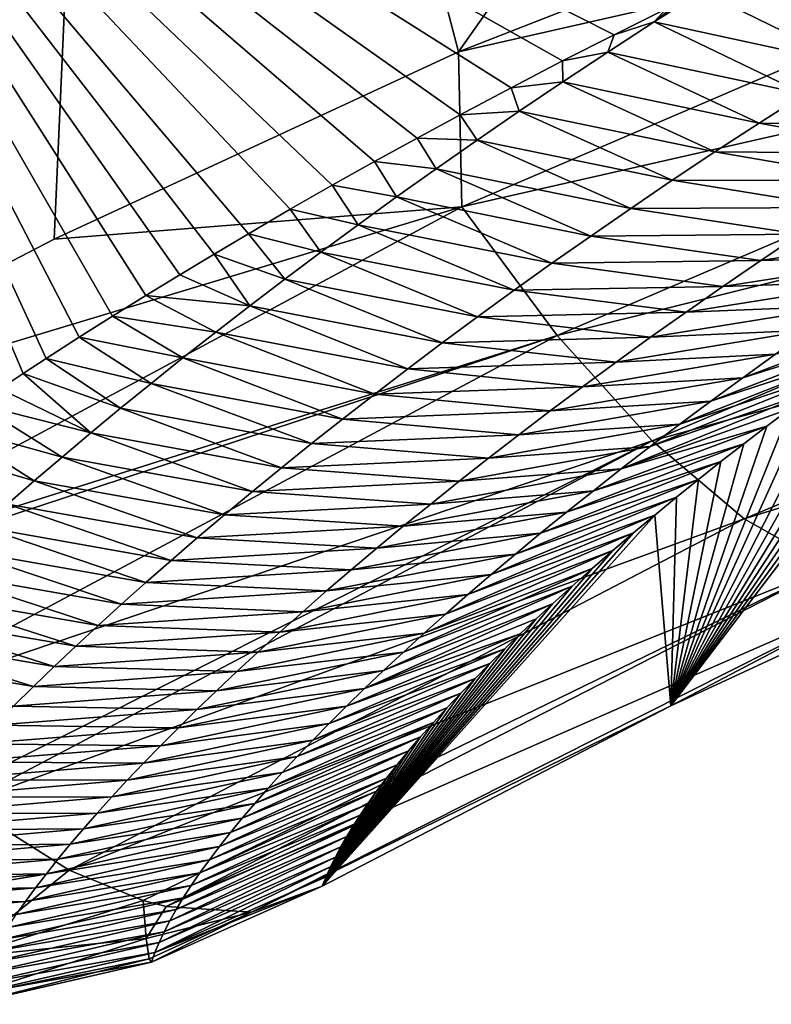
# Model space of a CAD drawing. Header units: metres. Extents: x -101 to 101, y -261 to 23.
# Tile 170 of 256: x 67.04 to 68.57, y -22.72 to -20.72. Entities that reach past the tile are written whole.
import ezdxf

# ---------------------------------------------------------------- set-up
doc = ezdxf.new("R2010")
doc.units = ezdxf.units.M
doc.layers.add('solid_505151_K2442K1000C34', color=7, linetype='CONTINUOUS')

msp = doc.modelspace()

# ---------------------------------------------------------------- linework, layer by layer
at = {"layer": 'solid_505151_K2442K1000C34'}
for points in [[(64.546516, -20.704044, 102.4142), (66.26152, -21.603632, 102.4142), (67.242874, -18.152449, 104.159546)], [(66.26152, -21.603632, 102.4142), (67.108452, -21.164774, 102.815361), (67.242874, -18.152449, 104.159546)], [(67.108452, -21.164774, 102.815361), (67.930946, -20.783598, 103.161095), (67.242874, -18.152449, 104.159546)], [(67.930946, -20.783598, 103.161095), (69.177139, -19.015293, 104.159546), (67.242874, -18.152449, 104.159546)], [(67.930946, -20.783598, 103.161095), (69.514107, -20.16501, 103.716919), (69.177139, -19.015293, 104.159546)], [(68.248001, -20.748791, 80.284798), (66.345963, -19.790234, 79.883408), (68.35347, -20.696463, 79.87841)], [(67.04493, -21.437912, 86.11644), (66.998199, -21.469011, 86.406654), (66.345963, -19.790234, 79.883408)], [(67.092064, -21.407021, 85.830811), (67.04493, -21.437912, 86.11644), (66.345963, -19.790234, 79.883408)], [(67.159019, -21.363962, 85.436798), (67.092064, -21.407021, 85.830811), (66.345963, -19.790234, 79.883408)], [(67.22673, -21.321293, 85.051071), (67.159019, -21.363962, 85.436798), (66.345963, -19.790234, 79.883408)], [(67.295128, -21.278965, 84.673119), (67.22673, -21.321293, 85.051071), (66.345963, -19.790234, 79.883408)], [(67.364159, -21.236923, 84.302429), (67.295128, -21.278965, 84.673119), (66.345963, -19.790234, 79.883408)], [(67.433746, -21.195108, 83.938499), (67.364159, -21.236923, 84.302429), (66.345963, -19.790234, 79.883408)], [(67.503853, -21.153454, 83.580811), (67.433746, -21.195108, 83.938499), (66.345963, -19.790234, 79.883408)], [(67.588646, -21.103813, 83.160103), (67.503853, -21.153454, 83.580811), (66.345963, -19.790234, 79.883408)], [(67.67421, -21.054903, 82.749886), (67.588646, -21.103813, 83.160103), (66.345963, -19.790234, 79.883408)], [(67.760445, -21.006668, 82.349609), (67.67421, -21.054903, 82.749886), (66.345963, -19.790234, 79.883408)], [(67.847244, -20.959034, 81.958649), (67.760445, -21.006668, 82.349609), (66.345963, -19.790234, 79.883408)], [(67.934525, -20.911917, 81.576408), (67.847244, -20.959034, 81.958649), (66.345963, -19.790234, 79.883408)], [(68.038475, -20.856609, 81.133743), (67.934525, -20.911917, 81.576408), (66.345963, -19.790234, 79.883408)], [(68.14296, -20.80213, 80.70295), (68.038475, -20.856609, 81.133743), (66.345963, -19.790234, 79.883408)], [(68.248001, -20.748791, 80.284798), (68.14296, -20.80213, 80.70295), (66.345963, -19.790234, 79.883408)], [(69.504166, -20.426065, 103.579361), (69.514107, -20.16501, 103.716919), (67.930946, -20.783598, 103.161095)], [(69.504166, -20.426065, 103.579361), (67.930946, -20.783598, 103.161095), (67.938087, -21.099098, 102.987411)], [(69.504166, -20.426065, 103.579361), (67.938087, -21.099098, 102.987411), (69.664024, -20.706636, 103.385201)], [(68.828865, -20.749001, 79.477478), (68.426697, -20.660748, 79.603409), (68.488098, -20.63113, 79.376953)], [(68.828865, -20.749001, 79.477478), (68.488098, -20.63113, 79.376953), (68.930412, -20.687735, 79.04731)], [(68.329025, -20.72287, 80.033707), (68.376495, -20.685184, 79.791351), (68.426697, -20.660748, 79.603409)], [(68.329025, -20.72287, 80.033707), (68.426697, -20.660748, 79.603409), (68.730446, -20.809584, 79.908318)], [(68.730446, -20.809584, 79.908318), (68.426697, -20.660748, 79.603409), (68.828865, -20.749001, 79.477478)], [(68.329025, -20.72287, 80.033707), (68.248001, -20.748791, 80.284798), (68.35347, -20.696463, 79.87841)], [(68.329025, -20.72287, 80.033707), (68.35347, -20.696463, 79.87841), (68.376495, -20.685184, 79.791351)], [(67.938087, -21.099098, 102.987411), (68.131775, -21.360647, 102.797546), (69.664024, -20.706636, 103.385201)], [(69.664024, -20.706636, 103.385201), (68.131775, -21.360647, 102.797546), (69.82444, -20.940765, 103.13736)], [(68.234779, -20.784101, 80.463234), (68.248001, -20.748791, 80.284798), (68.329025, -20.72287, 80.033707)], [(68.234779, -20.784101, 80.463234), (68.329025, -20.72287, 80.033707), (68.635056, -20.869473, 80.339783)], [(68.329025, -20.72287, 80.033707), (68.730446, -20.809584, 79.908318), (68.635056, -20.869473, 80.339783)], [(68.234779, -20.784101, 80.463234), (68.14296, -20.80213, 80.70295), (68.248001, -20.748791, 80.284798)], [(67.938087, -21.099098, 102.987411), (67.930946, -20.783598, 103.161095), (67.108452, -21.164774, 102.815361)], [(68.143417, -20.84458, 80.893288), (68.038475, -20.856609, 81.133743), (68.14296, -20.80213, 80.70295)], [(68.143417, -20.84458, 80.893288), (68.14296, -20.80213, 80.70295), (68.234779, -20.784101, 80.463234)], [(68.143417, -20.84458, 80.893288), (68.234779, -20.784101, 80.463234), (68.542587, -20.928654, 80.771858)], [(68.234779, -20.784101, 80.463234), (68.635056, -20.869473, 80.339783), (68.542587, -20.928654, 80.771858)], [(68.054825, -20.904293, 81.323845), (67.934525, -20.911917, 81.576408), (68.038475, -20.856609, 81.133743)], [(68.054825, -20.904293, 81.323845), (68.038475, -20.856609, 81.133743), (68.143417, -20.84458, 80.893288)], [(68.054825, -20.904293, 81.323845), (68.143417, -20.84458, 80.893288), (68.452942, -20.98712, 81.204498)], [(68.143417, -20.84458, 80.893288), (68.542587, -20.928654, 80.771858), (68.452942, -20.98712, 81.204498)], [(68.542587, -20.928654, 80.771858), (68.635056, -20.869473, 80.339783), (68.969337, -20.93392, 80.591064)], [(67.968925, -20.963236, 81.754883), (67.847244, -20.959034, 81.958649), (67.934525, -20.911917, 81.576408)], [(67.968925, -20.963236, 81.754883), (67.934525, -20.911917, 81.576408), (68.054825, -20.904293, 81.323845)], [(67.968925, -20.963236, 81.754883), (68.054825, -20.904293, 81.323845), (68.36602, -21.044861, 81.637688)], [(68.054825, -20.904293, 81.323845), (68.452942, -20.98712, 81.204498), (68.36602, -21.044861, 81.637688)], [(68.131775, -21.360647, 102.797546), (68.325401, -21.574469, 102.55513), (69.82444, -20.940765, 103.13736)], [(69.82444, -20.940765, 103.13736), (68.325401, -21.574469, 102.55513), (69.979706, -21.120142, 102.844627)], [(68.452942, -20.98712, 81.204498), (68.542587, -20.928654, 80.771858), (68.879478, -20.990034, 81.017479)], [(68.542587, -20.928654, 80.771858), (68.969337, -20.93392, 80.591064), (68.879478, -20.990034, 81.017479)], [(67.885651, -21.021399, 82.186378), (67.760445, -21.006668, 82.349609), (67.847244, -20.959034, 81.958649)], [(67.885651, -21.021399, 82.186378), (67.847244, -20.959034, 81.958649), (67.968925, -20.963236, 81.754883)], [(67.885651, -21.021399, 82.186378), (67.968925, -20.963236, 81.754883), (68.281761, -21.101864, 82.071396)], [(67.968925, -20.963236, 81.754883), (68.36602, -21.044861, 81.637688), (68.281761, -21.101864, 82.071396)], [(68.36602, -21.044861, 81.637688), (68.452942, -20.98712, 81.204498), (68.79232, -21.045502, 81.444504)], [(68.452942, -20.98712, 81.204498), (68.879478, -20.990034, 81.017479), (68.79232, -21.045502, 81.444504)], [(67.804924, -21.078773, 82.618317), (67.67421, -21.054903, 82.749886), (67.760445, -21.006668, 82.349609)], [(67.804924, -21.078773, 82.618317), (67.760445, -21.006668, 82.349609), (67.885651, -21.021399, 82.186378)], [(67.804924, -21.078773, 82.618317), (67.885651, -21.021399, 82.186378), (68.200081, -21.158123, 82.505608)], [(67.885651, -21.021399, 82.186378), (68.281761, -21.101864, 82.071396), (68.200081, -21.158123, 82.505608)], [(67.726677, -21.135353, 83.050682), (67.588646, -21.103813, 83.160103), (67.67421, -21.054903, 82.749886)], [(67.726677, -21.135353, 83.050682), (67.67421, -21.054903, 82.749886), (67.804924, -21.078773, 82.618317)], [(68.281761, -21.101864, 82.071396), (68.36602, -21.044861, 81.637688), (68.707764, -21.100311, 81.872108)], [(68.36602, -21.044861, 81.637688), (68.79232, -21.045502, 81.444504), (68.707764, -21.100311, 81.872108)], [(67.726677, -21.135353, 83.050682), (67.804924, -21.078773, 82.618317), (68.120918, -21.213627, 82.940308)], [(67.804924, -21.078773, 82.618317), (68.200081, -21.158123, 82.505608), (68.120918, -21.213627, 82.940308)], [(67.938087, -21.099098, 102.987411), (67.108452, -21.164774, 102.815361), (66.26152, -21.603632, 102.4142)], [(67.938087, -21.099098, 102.987411), (66.26152, -21.603632, 102.4142), (66.477531, -21.882179, 102.287598)], [(67.938087, -21.099098, 102.987411), (66.477531, -21.882179, 102.287598), (68.131775, -21.360647, 102.797546)], [(68.200081, -21.158123, 82.505608), (68.281761, -21.101864, 82.071396), (68.625755, -21.154451, 82.300262)], [(68.281761, -21.101864, 82.071396), (68.707764, -21.100311, 81.872108), (68.625755, -21.154451, 82.300262)], [(67.650841, -21.191128, 83.483459), (67.503853, -21.153454, 83.580811), (67.588646, -21.103813, 83.160103)], [(67.650841, -21.191128, 83.483459), (67.588646, -21.103813, 83.160103), (67.726677, -21.135353, 83.050682)], [(68.325401, -21.574469, 102.55513), (68.51207, -21.732979, 102.268768), (69.979706, -21.120142, 102.844627)], [(69.979706, -21.120142, 102.844627), (68.51207, -21.732979, 102.268768), (70.124306, -21.2384, 102.517395)], [(67.650841, -21.191128, 83.483459), (67.726677, -21.135353, 83.050682), (68.044197, -21.268366, 83.375458)], [(67.726677, -21.135353, 83.050682), (68.120918, -21.213627, 82.940308), (68.044197, -21.268366, 83.375458)], [(67.577347, -21.246092, 83.916626), (67.433746, -21.195108, 83.938499), (67.503853, -21.153454, 83.580811)], [(67.577347, -21.246092, 83.916626), (67.503853, -21.153454, 83.580811), (67.650841, -21.191128, 83.483459)], [(68.120918, -21.213627, 82.940308), (68.200081, -21.158123, 82.505608), (68.546227, -21.207914, 82.728951)], [(68.200081, -21.158123, 82.505608), (68.625755, -21.154451, 82.300262), (68.546227, -21.207914, 82.728951)], [(68.546227, -21.207914, 82.728951), (68.945129, -21.14781, 82.659386), (68.866745, -21.199234, 83.089928)], [(68.546227, -21.207914, 82.728951), (68.625755, -21.154451, 82.300262), (68.945129, -21.14781, 82.659386)], [(68.363243, -22.113413, 100.969261), (69.015091, -21.219341, 84.364716), (69.077003, -21.17816, 83.992523)], [(69.081268, -21.780769, 101.304375), (68.363243, -22.113413, 100.969261), (69.077003, -21.17816, 83.992523)], [(67.506142, -21.300238, 84.350174), (67.364159, -21.236923, 84.302429), (67.433746, -21.195108, 83.938499)], [(67.506142, -21.300238, 84.350174), (67.433746, -21.195108, 83.938499), (67.577347, -21.246092, 83.916626)], [(67.577347, -21.246092, 83.916626), (67.650841, -21.191128, 83.483459), (67.969856, -21.322332, 83.81105)], [(67.650841, -21.191128, 83.483459), (68.044197, -21.268366, 83.375458), (67.969856, -21.322332, 83.81105)], [(68.469109, -21.260689, 83.15815), (68.866745, -21.199234, 83.089928), (68.790741, -21.25001, 83.521004)], [(68.469109, -21.260689, 83.15815), (68.546227, -21.207914, 82.728951), (68.866745, -21.199234, 83.089928)], [(68.044197, -21.268366, 83.375458), (68.120918, -21.213627, 82.940308), (68.469109, -21.260689, 83.15815)], [(68.120918, -21.213627, 82.940308), (68.546227, -21.207914, 82.728951), (68.469109, -21.260689, 83.15815)], [(68.363243, -22.113413, 100.969261), (68.953537, -21.260885, 84.743912), (69.015091, -21.219341, 84.364716)], [(67.506142, -21.300238, 84.350174), (67.295128, -21.278965, 84.673119), (67.364159, -21.236923, 84.302429)], [(68.51207, -21.732979, 102.268768), (68.685158, -21.830551, 101.948624), (70.124306, -21.2384, 102.517395)], [(67.506142, -21.300238, 84.350174), (67.577347, -21.246092, 83.916626), (67.897827, -21.375517, 84.247063)], [(67.577347, -21.246092, 83.916626), (67.969856, -21.322332, 83.81105), (67.897827, -21.375517, 84.247063)], [(68.044197, -21.268366, 83.375458), (68.469109, -21.260689, 83.15815), (68.394341, -21.312761, 83.587822)], [(68.363243, -22.113413, 100.969261), (68.892372, -21.302778, 85.130249), (68.953537, -21.260885, 84.743912)], [(68.394341, -21.312761, 83.587822), (68.790741, -21.25001, 83.521004), (68.717064, -21.300123, 83.952599)], [(68.394341, -21.312761, 83.587822), (68.469109, -21.260689, 83.15815), (68.790741, -21.25001, 83.521004)], [(67.437187, -21.353558, 84.784088), (67.22673, -21.321293, 85.051071), (67.295128, -21.278965, 84.673119)], [(67.437187, -21.353558, 84.784088), (67.295128, -21.278965, 84.673119), (67.506142, -21.300238, 84.350174)], [(67.969856, -21.322332, 83.81105), (68.044197, -21.268366, 83.375458), (68.394341, -21.312761, 83.587822)], [(67.437187, -21.353558, 84.784088), (67.506142, -21.300238, 84.350174), (67.828079, -21.427912, 84.683487)], [(67.506142, -21.300238, 84.350174), (67.897827, -21.375517, 84.247063), (67.828079, -21.427912, 84.683487)], [(68.321854, -21.364126, 84.017967), (68.717064, -21.300123, 83.952599), (68.645653, -21.349564, 84.384689)], [(68.321854, -21.364126, 84.017967), (68.394341, -21.312761, 83.587822), (68.717064, -21.300123, 83.952599)], [(68.363243, -22.113413, 100.969261), (68.831734, -21.344971, 85.524284), (68.892372, -21.302778, 85.130249)], [(68.50946, -21.44639, 85.250267), (68.892372, -21.302778, 85.130249), (68.831734, -21.344971, 85.524284)], [(68.50946, -21.44639, 85.250267), (68.576469, -21.398323, 84.817245), (68.892372, -21.302778, 85.130249)], [(67.370422, -21.406044, 85.218353), (67.159019, -21.363962, 85.436798), (67.22673, -21.321293, 85.051071)], [(67.370422, -21.406044, 85.218353), (67.22673, -21.321293, 85.051071), (67.437187, -21.353558, 84.784088)], [(67.897827, -21.375517, 84.247063), (67.969856, -21.322332, 83.81105), (68.321854, -21.364126, 84.017967)], [(67.969856, -21.322332, 83.81105), (68.394341, -21.312761, 83.587822), (68.321854, -21.364126, 84.017967)], [(66.477531, -21.882179, 102.287598), (66.492592, -21.899836, 102.27681), (68.131775, -21.360647, 102.797546)], [(66.492592, -21.899836, 102.27681), (66.70166, -22.121971, 102.102547), (68.131775, -21.360647, 102.797546)], [(68.131775, -21.360647, 102.797546), (66.70166, -22.121971, 102.102547), (68.325401, -21.574469, 102.55513)], [(67.370422, -21.406044, 85.218353), (67.437187, -21.353558, 84.784088), (67.760544, -21.479509, 85.1203)], [(67.437187, -21.353558, 84.784088), (67.828079, -21.427912, 84.683487), (67.760544, -21.479509, 85.1203)], [(68.251602, -21.414774, 84.448547), (68.645653, -21.349564, 84.384689), (68.576469, -21.398323, 84.817245)], [(68.251602, -21.414774, 84.448547), (68.321854, -21.364126, 84.017967), (68.645653, -21.349564, 84.384689)], [(68.363243, -22.113413, 100.969261), (68.771774, -21.387405, 85.926575), (68.831734, -21.344971, 85.524284)], [(68.44458, -21.493753, 85.683716), (68.831734, -21.344971, 85.524284), (68.771774, -21.387405, 85.926575)], [(68.44458, -21.493753, 85.683716), (68.50946, -21.44639, 85.250267), (68.831734, -21.344971, 85.524284)], [(67.305801, -21.457691, 85.652962), (67.092064, -21.407021, 85.830811), (67.159019, -21.363962, 85.436798)], [(67.305801, -21.457691, 85.652962), (67.159019, -21.363962, 85.436798), (67.370422, -21.406044, 85.218353)], [(67.828079, -21.427912, 84.683487), (67.897827, -21.375517, 84.247063), (68.251602, -21.414774, 84.448547)], [(67.897827, -21.375517, 84.247063), (68.321854, -21.364126, 84.017967), (68.251602, -21.414774, 84.448547)], [(68.183548, -21.464693, 84.879555), (68.576469, -21.398323, 84.817245), (68.50946, -21.44639, 85.250267)], [(68.183548, -21.464693, 84.879555), (68.251602, -21.414774, 84.448547), (68.576469, -21.398323, 84.817245)], [(68.363243, -22.113413, 100.969261), (68.712624, -21.430033, 86.337692), (68.771774, -21.387405, 85.926575)], [(68.38179, -21.540407, 86.117584), (68.771774, -21.387405, 85.926575), (68.712624, -21.430033, 86.337692)], [(68.38179, -21.540407, 86.117584), (68.44458, -21.493753, 85.683716), (68.771774, -21.387405, 85.926575)], [(67.243279, -21.508492, 86.087898), (67.04493, -21.437912, 86.11644), (67.092064, -21.407021, 85.830811)], [(67.243279, -21.508492, 86.087898), (67.092064, -21.407021, 85.830811), (67.305801, -21.457691, 85.652962)], [(67.305801, -21.457691, 85.652962), (67.370422, -21.406044, 85.218353), (67.69519, -21.5303, 85.557487)], [(67.370422, -21.406044, 85.218353), (67.760544, -21.479509, 85.1203), (67.69519, -21.5303, 85.557487)], [(67.828079, -21.427912, 84.683487), (68.251602, -21.414774, 84.448547), (68.183548, -21.464693, 84.879555)], [(67.182808, -21.558437, 86.523148), (66.998199, -21.469011, 86.406654), (67.04493, -21.437912, 86.11644)], [(67.182808, -21.558437, 86.523148), (67.04493, -21.437912, 86.11644), (67.243279, -21.508492, 86.087898)], [(67.760544, -21.479509, 85.1203), (67.828079, -21.427912, 84.683487), (68.183548, -21.464693, 84.879555)], [(68.321045, -21.586338, 86.551849), (68.712624, -21.430033, 86.337692), (68.654411, -21.472795, 86.758179)], [(68.321045, -21.586338, 86.551849), (68.38179, -21.540407, 86.117584), (68.712624, -21.430033, 86.337692)], [(68.363243, -22.113413, 100.969261), (68.654411, -21.472795, 86.758179), (68.712624, -21.430033, 86.337692)], [(67.243279, -21.508492, 86.087898), (67.305801, -21.457691, 85.652962), (67.631958, -21.580278, 85.995033)], [(67.305801, -21.457691, 85.652962), (67.69519, -21.5303, 85.557487), (67.631958, -21.580278, 85.995033)], [(68.117638, -21.513876, 85.310974), (68.50946, -21.44639, 85.250267), (68.44458, -21.493753, 85.683716)], [(68.117638, -21.513876, 85.310974), (68.183548, -21.464693, 84.879555), (68.50946, -21.44639, 85.250267)], [(67.182808, -21.558437, 86.523148), (66.951767, -21.500202, 86.701286), (66.998199, -21.469011, 86.406654)], [(67.69519, -21.5303, 85.557487), (67.760544, -21.479509, 85.1203), (68.117638, -21.513876, 85.310974)], [(67.760544, -21.479509, 85.1203), (68.183548, -21.464693, 84.879555), (68.117638, -21.513876, 85.310974)], [(68.262306, -21.631538, 86.986496), (68.654411, -21.472795, 86.758179), (68.60643, -21.508598, 87.115112)], [(68.262306, -21.631538, 86.986496), (68.321045, -21.586338, 86.551849), (68.654411, -21.472795, 86.758179)], [(68.363243, -22.113413, 100.969261), (68.60643, -21.508598, 87.115112), (68.654411, -21.472795, 86.758179)], [(67.124359, -21.607523, 86.958702), (66.889252, -21.542667, 87.108421), (66.951767, -21.500202, 86.701286)], [(67.124359, -21.607523, 86.958702), (66.951767, -21.500202, 86.701286), (67.182808, -21.558437, 86.523148)], [(68.053825, -21.562317, 85.742783), (68.44458, -21.493753, 85.683716), (68.38179, -21.540407, 86.117584)], [(68.053825, -21.562317, 85.742783), (68.117638, -21.513876, 85.310974), (68.44458, -21.493753, 85.683716)], [(67.182808, -21.558437, 86.523148), (67.243279, -21.508492, 86.087898), (67.570808, -21.629435, 86.43293)], [(67.243279, -21.508492, 86.087898), (67.631958, -21.580278, 85.995033), (67.570808, -21.629435, 86.43293)], [(67.69519, -21.5303, 85.557487), (68.117638, -21.513876, 85.310974), (68.053825, -21.562317, 85.742783)], [(68.262306, -21.631538, 86.986496), (68.60643, -21.508598, 87.115112), (68.558823, -21.544588, 87.477577)], [(68.363243, -22.113413, 100.969261), (68.558823, -21.544588, 87.477577), (68.60643, -21.508598, 87.115112)], [(67.067886, -21.655743, 87.394547), (66.827522, -21.585194, 87.523239), (66.889252, -21.542667, 87.108421)], [(67.067886, -21.655743, 87.394547), (66.889252, -21.542667, 87.108421), (67.124359, -21.607523, 86.958702)], [(67.631958, -21.580278, 85.995033), (67.69519, -21.5303, 85.557487), (68.053825, -21.562317, 85.742783)], [(67.992065, -21.610003, 86.174965), (68.38179, -21.540407, 86.117584), (68.321045, -21.586338, 86.551849)], [(67.992065, -21.610003, 86.174965), (68.053825, -21.562317, 85.742783), (68.38179, -21.540407, 86.117584)], [(67.124359, -21.607523, 86.958702), (67.182808, -21.558437, 86.523148), (67.511696, -21.677761, 86.871162)], [(67.182808, -21.558437, 86.523148), (67.570808, -21.629435, 86.43293), (67.511696, -21.677761, 86.871162)], [(67.631958, -21.580278, 85.995033), (68.053825, -21.562317, 85.742783), (67.992065, -21.610003, 86.174965)], [(68.205544, -21.676001, 87.421509), (68.558823, -21.544588, 87.477577), (68.511703, -21.580715, 87.845947)], [(68.205544, -21.676001, 87.421509), (68.262306, -21.631538, 86.986496), (68.558823, -21.544588, 87.477577)], [(68.363243, -22.113413, 100.969261), (68.511703, -21.580715, 87.845947), (68.558823, -21.544588, 87.477577)], [(66.70166, -22.121971, 102.102547), (66.895729, -22.290709, 101.899895), (68.325401, -21.574469, 102.55513)], [(66.895729, -22.290709, 101.899895), (66.924706, -22.312693, 101.866219), (68.325401, -21.574469, 102.55513)], [(68.325401, -21.574469, 102.55513), (66.924706, -22.312693, 101.866219), (68.51207, -21.732979, 102.268768)], [(67.570808, -21.629435, 86.43293), (67.631958, -21.580278, 85.995033), (67.992065, -21.610003, 86.174965)], [(68.150726, -21.719717, 87.85688), (68.511703, -21.580715, 87.845947), (68.465187, -21.616932, 88.220596)], [(68.150726, -21.719717, 87.85688), (68.205544, -21.676001, 87.421509), (68.511703, -21.580715, 87.845947)], [(68.363243, -22.113413, 100.969261), (68.465187, -21.616932, 88.220596), (68.511703, -21.580715, 87.845947)], [(67.013359, -21.703091, 87.830681), (66.827522, -21.585194, 87.523239), (67.067886, -21.655743, 87.394547)], [(67.932312, -21.656927, 86.607513), (68.321045, -21.586338, 86.551849), (68.262306, -21.631538, 86.986496)], [(67.932312, -21.656927, 86.607513), (67.992065, -21.610003, 86.174965), (68.321045, -21.586338, 86.551849)], [(67.067886, -21.655743, 87.394547), (67.124359, -21.607523, 86.958702), (67.454582, -21.725254, 87.309715)], [(67.124359, -21.607523, 86.958702), (67.511696, -21.677761, 86.871162), (67.454582, -21.725254, 87.309715)], [(67.570808, -21.629435, 86.43293), (67.992065, -21.610003, 86.174965), (67.932312, -21.656927, 86.607513)], [(68.097824, -21.76268, 88.29258), (68.465187, -21.616932, 88.220596), (68.419403, -21.653183, 88.601906)], [(68.097824, -21.76268, 88.29258), (68.150726, -21.719717, 87.85688), (68.465187, -21.616932, 88.220596)], [(68.363243, -22.113413, 100.969261), (68.419403, -21.653183, 88.601906), (68.465187, -21.616932, 88.220596)], [(67.511696, -21.677761, 86.871162), (67.570808, -21.629435, 86.43293), (67.932312, -21.656927, 86.607513)], [(67.874542, -21.703085, 87.040405), (68.262306, -21.631538, 86.986496), (68.205544, -21.676001, 87.421509)], [(67.874542, -21.703085, 87.040405), (67.932312, -21.656927, 86.607513), (68.262306, -21.631538, 86.986496)], [(67.013359, -21.703091, 87.830681), (67.067886, -21.655743, 87.394547), (67.399452, -21.771902, 87.748573)], [(67.067886, -21.655743, 87.394547), (67.454582, -21.725254, 87.309715), (67.399452, -21.771902, 87.748573)], [(67.511696, -21.677761, 86.871162), (67.932312, -21.656927, 86.607513), (67.874542, -21.703085, 87.040405)], [(68.046799, -21.80488, 88.728607), (68.419403, -21.653183, 88.601906), (68.374451, -21.689417, 88.990242)], [(68.046799, -21.80488, 88.728607), (68.097824, -21.76268, 88.29258), (68.419403, -21.653183, 88.601906)], [(68.363243, -22.113413, 100.969261), (68.374451, -21.689417, 88.990242), (68.419403, -21.653183, 88.601906)], [(67.454582, -21.725254, 87.309715), (67.511696, -21.677761, 86.871162), (67.874542, -21.703085, 87.040405)], [(67.818718, -21.748465, 87.473633), (68.205544, -21.676001, 87.421509), (68.150726, -21.719717, 87.85688)], [(67.818718, -21.748465, 87.473633), (67.874542, -21.703085, 87.040405), (68.205544, -21.676001, 87.421509)], [(66.960754, -21.749561, 88.26709), (67.013359, -21.703091, 87.830681), (67.34626, -21.817703, 88.187737)], [(67.013359, -21.703091, 87.830681), (67.399452, -21.771902, 87.748573), (67.34626, -21.817703, 88.187737)], [(67.454582, -21.725254, 87.309715), (67.874542, -21.703085, 87.040405), (67.818718, -21.748465, 87.473633)], [(67.99762, -21.84631, 89.164948), (68.374451, -21.689417, 88.990242), (68.330467, -21.72558, 89.385994)], [(67.99762, -21.84631, 89.164948), (68.046799, -21.80488, 88.728607), (68.374451, -21.689417, 88.990242)], [(68.363243, -22.113413, 100.969261), (68.330467, -21.72558, 89.385994), (68.374451, -21.689417, 88.990242)], [(67.764801, -21.793062, 87.907181), (68.150726, -21.719717, 87.85688), (68.097824, -21.76268, 88.29258)], [(67.764801, -21.793062, 87.907181), (67.818718, -21.748465, 87.473633), (68.150726, -21.719717, 87.85688)], [(66.924706, -22.312693, 101.866219), (67.138741, -22.447578, 101.586983), (68.51207, -21.732979, 102.268768)], [(68.51207, -21.732979, 102.268768), (67.138741, -22.447578, 101.586983), (68.685158, -21.830551, 101.948624)], [(67.399452, -21.771902, 87.748573), (67.454582, -21.725254, 87.309715), (67.818718, -21.748465, 87.473633)], [(67.653954, -22.480244, 100.596848), (68.28743, -21.761665, 89.789146), (68.330467, -21.72558, 89.385994)], [(68.363243, -22.113413, 100.969261), (67.653954, -22.480244, 100.596848), (68.330467, -21.72558, 89.385994)], [(67.950272, -21.886961, 89.601585), (68.330467, -21.72558, 89.385994), (68.28743, -21.761665, 89.789146)], [(67.950272, -21.886961, 89.601585), (67.99762, -21.84631, 89.164948), (68.330467, -21.72558, 89.385994)], [(66.910027, -21.795145, 88.703758), (66.960754, -21.749561, 88.26709), (67.294968, -21.862648, 88.627182)], [(66.960754, -21.749561, 88.26709), (67.34626, -21.817703, 88.187737), (67.294968, -21.862648, 88.627182)], [(67.399452, -21.771902, 87.748573), (67.818718, -21.748465, 87.473633), (67.764801, -21.793062, 87.907181)], [(67.653954, -22.480244, 100.596848), (68.244957, -21.797819, 90.198433), (68.28743, -21.761665, 89.789146)], [(67.712776, -21.83687, 88.341042), (68.097824, -21.76268, 88.29258), (68.046799, -21.80488, 88.728607)], [(67.712776, -21.83687, 88.341042), (67.764801, -21.793062, 87.907181), (68.097824, -21.76268, 88.29258)], [(67.904716, -21.92683, 90.038506), (68.28743, -21.761665, 89.789146), (68.244957, -21.797819, 90.198433)], [(67.904716, -21.92683, 90.038506), (67.950272, -21.886961, 89.601585), (68.28743, -21.761665, 89.789146)], [(67.34626, -21.817703, 88.187737), (67.399452, -21.771902, 87.748573), (67.764801, -21.793062, 87.907181)], [(68.838539, -21.863716, 101.606056), (68.363243, -22.113413, 100.969261), (69.081268, -21.780769, 101.304375)], [(66.861153, -21.83984, 89.140686), (66.910027, -21.795145, 88.703758), (67.245552, -21.906731, 89.06691)], [(66.910027, -21.795145, 88.703758), (67.294968, -21.862648, 88.627182), (67.245552, -21.906731, 89.06691)], [(67.34626, -21.817703, 88.187737), (67.764801, -21.793062, 87.907181), (67.712776, -21.83687, 88.341042)], [(67.653954, -22.480244, 100.596848), (68.203148, -21.834, 90.614212), (68.244957, -21.797819, 90.198433)], [(67.860939, -21.965908, 90.4757), (68.244957, -21.797819, 90.198433), (68.203148, -21.834, 90.614212)], [(67.860939, -21.965908, 90.4757), (67.904716, -21.92683, 90.038506), (68.244957, -21.797819, 90.198433)], [(67.294968, -21.862648, 88.627182), (67.34626, -21.817703, 88.187737), (67.712776, -21.83687, 88.341042)], [(67.66259, -21.879881, 88.7752), (68.046799, -21.80488, 88.728607), (67.99762, -21.84631, 89.164948)], [(67.66259, -21.879881, 88.7752), (67.712776, -21.83687, 88.341042), (68.046799, -21.80488, 88.728607)], [(66.814095, -21.88364, 89.577858), (66.861153, -21.83984, 89.140686), (67.197975, -21.949945, 89.506905)], [(66.861153, -21.83984, 89.140686), (67.245552, -21.906731, 89.06691), (67.197975, -21.949945, 89.506905)], [(67.138741, -22.447578, 101.586983), (67.289619, -22.509373, 101.353958), (68.685158, -21.830551, 101.948624)], [(67.289619, -22.509373, 101.353958), (67.336174, -22.521835, 101.274757), (68.685158, -21.830551, 101.948624)], [(67.294968, -21.862648, 88.627182), (67.712776, -21.83687, 88.341042), (67.66259, -21.879881, 88.7752)], [(68.685158, -21.830551, 101.948624), (67.336174, -22.521835, 101.274757), (68.838539, -21.863716, 101.606056)], [(67.653954, -22.480244, 100.596848), (68.162163, -21.870131, 91.037025), (68.203148, -21.834, 90.614212)], [(67.818916, -22.004189, 90.913162), (68.203148, -21.834, 90.614212), (68.162163, -21.870131, 91.037025)], [(67.818916, -22.004189, 90.913162), (67.860939, -21.965908, 90.4757), (68.203148, -21.834, 90.614212)], [(67.245552, -21.906731, 89.06691), (67.294968, -21.862648, 88.627182), (67.66259, -21.879881, 88.7752)], [(67.614227, -21.922087, 89.209641), (67.99762, -21.84631, 89.164948), (67.950272, -21.886961, 89.601585)], [(67.614227, -21.922087, 89.209641), (67.66259, -21.879881, 88.7752), (67.99762, -21.84631, 89.164948)], [(67.245552, -21.906731, 89.06691), (67.66259, -21.879881, 88.7752), (67.614227, -21.922087, 89.209641)], [(67.336174, -22.521835, 101.274757), (67.51001, -22.532822, 100.940651), (68.838539, -21.863716, 101.606056)], [(68.838539, -21.863716, 101.606056), (67.51001, -22.532822, 100.940651), (68.363243, -22.113413, 100.969261)], [(67.653954, -22.480244, 100.596848), (68.122177, -21.906137, 91.467438), (68.162163, -21.870131, 91.037025)], [(67.778633, -22.041668, 91.350876), (68.162163, -21.870131, 91.037025), (68.122177, -21.906137, 91.467438)], [(67.778633, -22.041668, 91.350876), (67.818916, -22.004189, 90.913162), (68.162163, -21.870131, 91.037025)], [(66.768837, -21.926538, 90.015266), (66.814095, -21.88364, 89.577858), (67.152222, -21.992285, 89.947151)], [(66.814095, -21.88364, 89.577858), (67.197975, -21.949945, 89.506905), (67.152222, -21.992285, 89.947151)], [(67.567657, -21.963484, 89.644356), (67.950272, -21.886961, 89.601585), (67.904716, -21.92683, 90.038506)], [(67.567657, -21.963484, 89.644356), (67.614227, -21.922087, 89.209641), (67.950272, -21.886961, 89.601585)], [(67.197975, -21.949945, 89.506905), (67.245552, -21.906731, 89.06691), (67.614227, -21.922087, 89.209641)], [(67.197975, -21.949945, 89.506905), (67.614227, -21.922087, 89.209641), (67.567657, -21.963484, 89.644356)], [(67.653954, -22.480244, 100.596848), (68.088814, -21.936846, 91.842819), (68.122177, -21.906137, 91.467438)], [(67.740059, -22.078337, 91.788834), (68.122177, -21.906137, 91.467438), (68.088814, -21.936846, 91.842819)], [(67.740059, -22.078337, 91.788834), (67.778633, -22.041668, 91.350876), (68.122177, -21.906137, 91.467438)], [(66.725349, -21.968531, 90.452904), (66.768837, -21.926538, 90.015266), (67.108261, -22.033745, 90.387642)], [(66.768837, -21.926538, 90.015266), (67.152222, -21.992285, 89.947151), (67.108261, -22.033745, 90.387642)], [(67.522858, -22.004063, 90.07933), (67.904716, -21.92683, 90.038506), (67.860939, -21.965908, 90.4757)], [(67.522858, -22.004063, 90.07933), (67.567657, -21.963484, 89.644356), (67.904716, -21.92683, 90.038506)], [(67.653954, -22.480244, 100.596848), (68.056396, -21.96736, 92.224541), (68.088814, -21.936846, 91.842819)], [(67.740059, -22.078337, 91.788834), (68.088814, -21.936846, 91.842819), (68.056396, -21.96736, 92.224541)], [(67.152222, -21.992285, 89.947151), (67.197975, -21.949945, 89.506905), (67.567657, -21.963484, 89.644356)], [(67.152222, -21.992285, 89.947151), (67.567657, -21.963484, 89.644356), (67.522858, -22.004063, 90.07933)], [(66.683617, -22.009611, 90.890762), (66.725349, -21.968531, 90.452904), (67.066078, -22.074318, 90.828377)], [(66.725349, -21.968531, 90.452904), (67.108261, -22.033745, 90.387642), (67.066078, -22.074318, 90.828377)], [(67.479813, -22.043819, 90.514565), (67.860939, -21.965908, 90.4757), (67.818916, -22.004189, 90.913162)], [(67.479813, -22.043819, 90.514565), (67.522858, -22.004063, 90.07933), (67.860939, -21.965908, 90.4757)], [(67.653954, -22.480244, 100.596848), (68.02504, -21.997631, 92.612938), (68.056396, -21.96736, 92.224541)], [(67.703178, -22.114191, 92.22702), (68.056396, -21.96736, 92.224541), (68.02504, -21.997631, 92.612938)], [(67.703178, -22.114191, 92.22702), (67.740059, -22.078337, 91.788834), (68.056396, -21.96736, 92.224541)], [(67.108261, -22.033745, 90.387642), (67.152222, -21.992285, 89.947151), (67.522858, -22.004063, 90.07933)], [(67.653954, -22.480244, 100.596848), (67.994705, -22.027676, 93.008331), (68.02504, -21.997631, 92.612938)], [(67.667976, -22.149225, 92.665428), (68.02504, -21.997631, 92.612938), (67.994705, -22.027676, 93.008331)], [(67.667976, -22.149225, 92.665428), (67.703178, -22.114191, 92.22702), (68.02504, -21.997631, 92.612938)], [(66.683617, -22.009611, 90.890762), (67.066078, -22.074318, 90.828377), (67.025635, -22.114002, 91.269341)], [(67.108261, -22.033745, 90.387642), (67.522858, -22.004063, 90.07933), (67.479813, -22.043819, 90.514565)], [(67.438484, -22.082748, 90.950043), (67.818916, -22.004189, 90.913162), (67.778633, -22.041668, 91.350876)], [(67.438484, -22.082748, 90.950043), (67.479813, -22.043819, 90.514565), (67.818916, -22.004189, 90.913162)], [(67.066078, -22.074318, 90.828377), (67.108261, -22.033745, 90.387642), (67.479813, -22.043819, 90.514565)], [(67.398865, -22.120844, 91.38575), (67.778633, -22.041668, 91.350876), (67.740059, -22.078337, 91.788834)], [(67.398865, -22.120844, 91.38575), (67.438484, -22.082748, 90.950043), (67.778633, -22.041668, 91.350876)], [(67.634422, -22.183432, 93.104042), (67.994705, -22.027676, 93.008331), (67.964928, -22.057735, 93.410675)], [(67.634422, -22.183432, 93.104042), (67.667976, -22.149225, 92.665428), (67.994705, -22.027676, 93.008331)], [(67.653954, -22.480244, 100.596848), (67.964928, -22.057735, 93.410675), (67.994705, -22.027676, 93.008331)], [(67.066078, -22.074318, 90.828377), (67.479813, -22.043819, 90.514565), (67.438484, -22.082748, 90.950043)], [(67.602524, -22.216808, 93.54287), (67.964928, -22.057735, 93.410675), (67.935806, -22.087746, 93.819633)], [(67.602524, -22.216808, 93.54287), (67.634422, -22.183432, 93.104042), (67.964928, -22.057735, 93.410675)], [(67.653954, -22.480244, 100.596848), (67.935806, -22.087746, 93.819633), (67.964928, -22.057735, 93.410675)], [(67.025635, -22.114002, 91.269341), (67.066078, -22.074318, 90.828377), (67.438484, -22.082748, 90.950043)], [(67.025635, -22.114002, 91.269341), (67.438484, -22.082748, 90.950043), (67.398865, -22.120844, 91.38575)], [(67.360931, -22.1581, 91.821686), (67.740059, -22.078337, 91.788834), (67.703178, -22.114191, 92.22702)], [(67.360931, -22.1581, 91.821686), (67.398865, -22.120844, 91.38575), (67.740059, -22.078337, 91.788834)], [(67.572243, -22.24935, 93.98188), (67.935806, -22.087746, 93.819633), (67.907501, -22.117598, 94.234871)], [(67.572243, -22.24935, 93.98188), (67.602524, -22.216808, 93.54287), (67.935806, -22.087746, 93.819633)], [(67.653954, -22.480244, 100.596848), (67.907501, -22.117598, 94.234871), (67.935806, -22.087746, 93.819633)], [(66.986931, -22.15279, 91.710518), (67.025635, -22.114002, 91.269341), (67.398865, -22.120844, 91.38575)], [(66.986931, -22.15279, 91.710518), (67.398865, -22.120844, 91.38575), (67.360931, -22.1581, 91.821686)], [(67.324661, -22.194511, 92.257835), (67.703178, -22.114191, 92.22702), (67.667976, -22.149225, 92.665428)], [(67.324661, -22.194511, 92.257835), (67.360931, -22.1581, 91.821686), (67.703178, -22.114191, 92.22702)], [(67.51001, -22.532822, 100.940651), (67.653954, -22.480244, 100.596848), (68.363243, -22.113413, 100.969261)], [(67.543587, -22.281052, 94.421082), (67.907501, -22.117598, 94.234871), (67.880196, -22.147179, 94.656059)], [(67.543587, -22.281052, 94.421082), (67.572243, -22.24935, 93.98188), (67.907501, -22.117598, 94.234871)], [(67.653954, -22.480244, 100.596848), (67.880196, -22.147179, 94.656059), (67.907501, -22.117598, 94.234871)], [(66.949928, -22.190678, 92.151917), (66.986931, -22.15279, 91.710518), (67.360931, -22.1581, 91.821686)], [(66.949928, -22.190678, 92.151917), (67.360931, -22.1581, 91.821686), (67.324661, -22.194511, 92.257835)], [(67.290039, -22.230074, 92.694191), (67.667976, -22.149225, 92.665428), (67.634422, -22.183432, 93.104042)], [(67.290039, -22.230074, 92.694191), (67.324661, -22.194511, 92.257835), (67.667976, -22.149225, 92.665428)], [(67.516533, -22.311909, 94.860458), (67.880196, -22.147179, 94.656059), (67.854057, -22.17638, 95.08287)], [(67.516533, -22.311909, 94.860458), (67.543587, -22.281052, 94.421082), (67.880196, -22.147179, 94.656059)], [(67.653954, -22.480244, 100.596848), (67.854057, -22.17638, 95.08287), (67.880196, -22.147179, 94.656059)], [(67.257042, -22.264782, 93.130753), (67.634422, -22.183432, 93.104042), (67.602524, -22.216808, 93.54287)], [(67.257042, -22.264782, 93.130753), (67.290039, -22.230074, 92.694191), (67.634422, -22.183432, 93.104042)], [(67.491074, -22.341917, 95.299995), (67.854057, -22.17638, 95.08287), (67.829247, -22.205088, 95.514969)], [(67.491074, -22.341917, 95.299995), (67.516533, -22.311909, 94.860458), (67.854057, -22.17638, 95.08287)], [(67.653954, -22.480244, 100.596848), (67.829247, -22.205088, 95.514969), (67.854057, -22.17638, 95.08287)], [(66.914612, -22.227657, 92.593506), (66.949928, -22.190678, 92.151917), (67.324661, -22.194511, 92.257835)], [(66.914612, -22.227657, 92.593506), (67.324661, -22.194511, 92.257835), (67.290039, -22.230074, 92.694191)], [(67.225655, -22.29863, 93.56749), (67.602524, -22.216808, 93.54287), (67.572243, -22.24935, 93.98188)], [(67.225655, -22.29863, 93.56749), (67.257042, -22.264782, 93.130753), (67.602524, -22.216808, 93.54287)], [(67.467186, -22.371073, 95.739693), (67.829247, -22.205088, 95.514969), (67.805946, -22.233189, 95.952011)], [(67.467186, -22.371073, 95.739693), (67.491074, -22.341917, 95.299995), (67.829247, -22.205088, 95.514969)], [(67.653954, -22.480244, 100.596848), (67.805946, -22.233189, 95.952011), (67.829247, -22.205088, 95.514969)], [(66.880959, -22.263725, 93.035294), (66.914612, -22.227657, 92.593506), (67.290039, -22.230074, 92.694191)], [(66.880959, -22.263725, 93.035294), (67.290039, -22.230074, 92.694191), (67.257042, -22.264782, 93.130753)], [(67.44487, -22.39937, 96.179543), (67.805946, -22.233189, 95.952011), (67.784317, -22.260571, 96.393677)], [(67.44487, -22.39937, 96.179543), (67.467186, -22.371073, 95.739693), (67.805946, -22.233189, 95.952011)], [(67.653954, -22.480244, 100.596848), (67.784317, -22.260571, 96.393677), (67.805946, -22.233189, 95.952011)], [(66.848961, -22.29888, 93.477272), (66.880959, -22.263725, 93.035294), (67.257042, -22.264782, 93.130753)], [(67.195877, -22.331617, 94.004417), (67.572243, -22.24935, 93.98188), (67.543587, -22.281052, 94.421082)], [(67.195877, -22.331617, 94.004417), (67.225655, -22.29863, 93.56749), (67.572243, -22.24935, 93.98188)], [(67.424103, -22.426807, 96.61953), (67.784317, -22.260571, 96.393677), (67.764359, -22.287222, 96.839958)], [(67.424103, -22.426807, 96.61953), (67.44487, -22.39937, 96.179543), (67.784317, -22.260571, 96.393677)], [(67.653954, -22.480244, 100.596848), (67.764359, -22.287222, 96.839958), (67.784317, -22.260571, 96.393677)], [(66.848961, -22.29888, 93.477272), (67.257042, -22.264782, 93.130753), (67.225655, -22.29863, 93.56749)], [(67.167686, -22.363735, 94.441513), (67.543587, -22.281052, 94.421082), (67.516533, -22.311909, 94.860458)], [(67.167686, -22.363735, 94.441513), (67.195877, -22.331617, 94.004417), (67.543587, -22.281052, 94.421082)], [(66.818611, -22.333115, 93.919426), (67.225655, -22.29863, 93.56749), (67.195877, -22.331617, 94.004417)], [(66.818611, -22.333115, 93.919426), (66.848961, -22.29888, 93.477272), (67.225655, -22.29863, 93.56749)], [(67.404892, -22.453381, 97.059647), (67.764359, -22.287222, 96.839958), (67.745781, -22.313318, 97.291405)], [(67.404892, -22.453381, 97.059647), (67.424103, -22.426807, 96.61953), (67.764359, -22.287222, 96.839958)], [(67.653954, -22.480244, 100.596848), (67.745781, -22.313318, 97.291405), (67.764359, -22.287222, 96.839958)], [(66.907623, -22.486036, 101.602936), (67.138741, -22.447578, 101.586983), (66.924706, -22.312693, 101.866219)], [(67.141075, -22.394983, 94.878777), (67.516533, -22.311909, 94.860458), (67.491074, -22.341917, 95.299995)], [(67.141075, -22.394983, 94.878777), (67.167686, -22.363735, 94.441513), (67.516533, -22.311909, 94.860458)], [(67.387215, -22.479088, 97.499893), (67.745781, -22.313318, 97.291405), (67.730652, -22.335697, 97.690681)], [(67.387215, -22.479088, 97.499893), (67.404892, -22.453381, 97.059647), (67.745781, -22.313318, 97.291405)], [(67.653954, -22.480244, 100.596848), (67.730652, -22.335697, 97.690681), (67.745781, -22.313318, 97.291405)], [(66.789879, -22.366426, 94.361748), (67.195877, -22.331617, 94.004417), (67.167686, -22.363735, 94.441513)], [(66.789879, -22.366426, 94.361748), (66.818611, -22.333115, 93.919426), (67.195877, -22.331617, 94.004417)], [(67.11602, -22.425358, 95.3162), (67.491074, -22.341917, 95.299995), (67.467186, -22.371073, 95.739693)], [(67.11602, -22.425358, 95.3162), (67.141075, -22.394983, 94.878777), (67.491074, -22.341917, 95.299995)], [(67.371086, -22.503925, 97.940254), (67.730652, -22.335697, 97.690681), (67.716568, -22.357649, 98.093925)], [(67.371086, -22.503925, 97.940254), (67.387215, -22.479088, 97.499893), (67.730652, -22.335697, 97.690681)], [(67.653954, -22.480244, 100.596848), (67.716568, -22.357649, 98.093925), (67.730652, -22.335697, 97.690681)], [(66.762756, -22.398811, 94.80423), (67.167686, -22.363735, 94.441513), (67.141075, -22.394983, 94.878777)], [(66.762756, -22.398811, 94.80423), (66.789879, -22.366426, 94.361748), (67.167686, -22.363735, 94.441513)], [(67.356483, -22.527891, 98.38073), (67.716568, -22.357649, 98.093925), (67.703529, -22.379171, 98.501144)], [(67.356483, -22.527891, 98.38073), (67.371086, -22.503925, 97.940254), (67.716568, -22.357649, 98.093925)], [(67.653954, -22.480244, 100.596848), (67.703529, -22.379171, 98.501144), (67.716568, -22.357649, 98.093925)], [(67.092522, -22.454851, 95.753761), (67.467186, -22.371073, 95.739693), (67.44487, -22.39937, 96.179543)], [(67.092522, -22.454851, 95.753761), (67.11602, -22.425358, 95.3162), (67.467186, -22.371073, 95.739693)], [(67.343399, -22.550982, 98.821304), (67.703529, -22.379171, 98.501144), (67.691536, -22.400259, 98.912338)], [(67.343399, -22.550982, 98.821304), (67.356483, -22.527891, 98.38073), (67.703529, -22.379171, 98.501144)], [(67.653954, -22.480244, 100.596848), (67.691536, -22.400259, 98.912338), (67.703529, -22.379171, 98.501144)], [(66.737236, -22.430265, 95.246872), (67.141075, -22.394983, 94.878777), (67.11602, -22.425358, 95.3162)], [(66.737236, -22.430265, 95.246872), (66.762756, -22.398811, 94.80423), (67.141075, -22.394983, 94.878777)], [(67.070557, -22.483461, 96.191475), (67.44487, -22.39937, 96.179543), (67.424103, -22.426807, 96.61953)], [(67.070557, -22.483461, 96.191475), (67.092522, -22.454851, 95.753761), (67.44487, -22.39937, 96.179543)], [(67.331841, -22.573195, 99.261978), (67.691536, -22.400259, 98.912338), (67.68058, -22.420914, 99.327499)], [(67.331841, -22.573195, 99.261978), (67.343399, -22.550982, 98.821304), (67.691536, -22.400259, 98.912338)], [(67.653954, -22.480244, 100.596848), (67.68058, -22.420914, 99.327499), (67.691536, -22.400259, 98.912338)], [(67.321785, -22.594528, 99.702744), (67.68058, -22.420914, 99.327499), (67.670662, -22.44113, 99.746643)], [(67.321785, -22.594528, 99.702744), (67.331841, -22.573195, 99.261978), (67.68058, -22.420914, 99.327499)], [(67.653954, -22.480244, 100.596848), (67.670662, -22.44113, 99.746643), (67.68058, -22.420914, 99.327499)], [(66.713303, -22.460783, 95.689659), (67.11602, -22.425358, 95.3162), (67.092522, -22.454851, 95.753761)], [(66.713303, -22.460783, 95.689659), (66.737236, -22.430265, 95.246872), (67.11602, -22.425358, 95.3162)], [(67.050117, -22.511185, 96.629311), (67.424103, -22.426807, 96.61953), (67.404892, -22.453381, 97.059647)], [(67.050117, -22.511185, 96.629311), (67.070557, -22.483461, 96.191475), (67.424103, -22.426807, 96.61953)], [(67.31324, -22.614979, 100.143585), (67.670662, -22.44113, 99.746643), (67.661789, -22.460907, 100.169754)], [(67.31324, -22.614979, 100.143585), (67.321785, -22.594528, 99.702744), (67.670662, -22.44113, 99.746643)], [(67.653954, -22.480244, 100.596848), (67.661789, -22.460907, 100.169754), (67.670662, -22.44113, 99.746643)], [(66.690941, -22.490362, 96.132584), (67.092522, -22.454851, 95.753761), (67.070557, -22.483461, 96.191475)], [(66.690941, -22.490362, 96.132584), (66.713303, -22.460783, 95.689659), (67.092522, -22.454851, 95.753761)], [(66.907623, -22.486036, 101.602936), (66.918259, -22.625313, 101.276131), (67.138741, -22.447578, 101.586983)], [(66.918259, -22.625313, 101.276131), (67.289619, -22.509373, 101.353958), (67.138741, -22.447578, 101.586983)], [(67.031204, -22.538021, 97.067284), (67.404892, -22.453381, 97.059647), (67.387215, -22.479088, 97.499893)], [(67.031204, -22.538021, 97.067284), (67.050117, -22.511185, 96.629311), (67.404892, -22.453381, 97.059647)], [(67.31324, -22.614979, 100.143585), (67.661789, -22.460907, 100.169754), (67.653954, -22.480244, 100.596848)], [(66.670135, -22.518999, 96.575645), (67.070557, -22.483461, 96.191475), (67.050117, -22.511185, 96.629311)], [(66.670135, -22.518999, 96.575645), (66.690941, -22.490362, 96.132584), (67.070557, -22.483461, 96.191475)], [(67.013809, -22.563965, 97.505371), (67.387215, -22.479088, 97.499893), (67.371086, -22.503925, 97.940254)], [(67.013809, -22.563965, 97.505371), (67.031204, -22.538021, 97.067284), (67.387215, -22.479088, 97.499893)], [(67.306198, -22.634544, 100.584503), (67.31324, -22.614979, 100.143585), (67.653954, -22.480244, 100.596848)], [(67.51001, -22.532822, 100.940651), (67.306198, -22.634544, 100.584503), (67.653954, -22.480244, 100.596848)], [(66.997917, -22.589016, 97.943565), (67.371086, -22.503925, 97.940254), (67.356483, -22.527891, 98.38073)], [(66.997917, -22.589016, 97.943565), (67.013809, -22.563965, 97.505371), (67.371086, -22.503925, 97.940254)], [(66.650887, -22.546692, 97.018829), (67.050117, -22.511185, 96.629311), (67.031204, -22.538021, 97.067284)], [(66.650887, -22.546692, 97.018829), (66.670135, -22.518999, 96.575645), (67.050117, -22.511185, 96.629311)], [(66.918259, -22.625313, 101.276131), (67.295403, -22.586601, 101.102997), (67.289619, -22.509373, 101.353958)], [(67.295403, -22.586601, 101.102997), (67.336174, -22.521835, 101.274757), (67.289619, -22.509373, 101.353958)], [(67.295403, -22.586601, 101.102997), (67.51001, -22.532822, 100.940651), (67.336174, -22.521835, 101.274757)], [(66.983536, -22.613169, 98.381874), (67.356483, -22.527891, 98.38073), (67.343399, -22.550982, 98.821304)], [(66.983536, -22.613169, 98.381874), (66.997917, -22.589016, 97.943565), (67.356483, -22.527891, 98.38073)], [(67.295403, -22.586601, 101.102997), (67.301392, -22.628246, 100.845398), (67.51001, -22.532822, 100.940651)], [(67.301392, -22.628246, 100.845398), (67.306198, -22.634544, 100.584503), (67.51001, -22.532822, 100.940651)], [(66.970642, -22.636423, 98.820282), (67.343399, -22.550982, 98.821304), (67.331841, -22.573195, 99.261978)], [(66.970642, -22.636423, 98.820282), (66.983536, -22.613169, 98.381874), (67.343399, -22.550982, 98.821304)], [(66.959244, -22.658777, 99.258781), (67.331841, -22.573195, 99.261978), (67.321785, -22.594528, 99.702744)], [(66.959244, -22.658777, 99.258781), (66.970642, -22.636423, 98.820282), (67.331841, -22.573195, 99.261978)], [(66.918259, -22.625313, 101.276131), (66.927116, -22.704273, 100.929733), (67.295403, -22.586601, 101.102997)], [(66.927116, -22.704273, 100.929733), (67.301392, -22.628246, 100.845398), (67.295403, -22.586601, 101.102997)], [(66.949326, -22.680227, 99.697365), (67.321785, -22.594528, 99.702744), (67.31324, -22.614979, 100.143585)], [(66.949326, -22.680227, 99.697365), (66.959244, -22.658777, 99.258781), (67.321785, -22.594528, 99.702744)], [(66.940887, -22.700769, 100.136032), (67.31324, -22.614979, 100.143585), (67.306198, -22.634544, 100.584503)], [(66.940887, -22.700769, 100.136032), (66.949326, -22.680227, 99.697365), (67.31324, -22.614979, 100.143585)], [(66.927116, -22.704273, 100.929733), (66.933922, -22.720404, 100.574768), (67.301392, -22.628246, 100.845398)], [(67.301392, -22.628246, 100.845398), (66.933922, -22.720404, 100.574768), (67.306198, -22.634544, 100.584503)], [(66.940887, -22.700769, 100.136032), (67.306198, -22.634544, 100.584503), (66.933922, -22.720404, 100.574768)]]:
    msp.add_3dface(points, dxfattribs=at)

doc.saveas('drawing.dxf')
